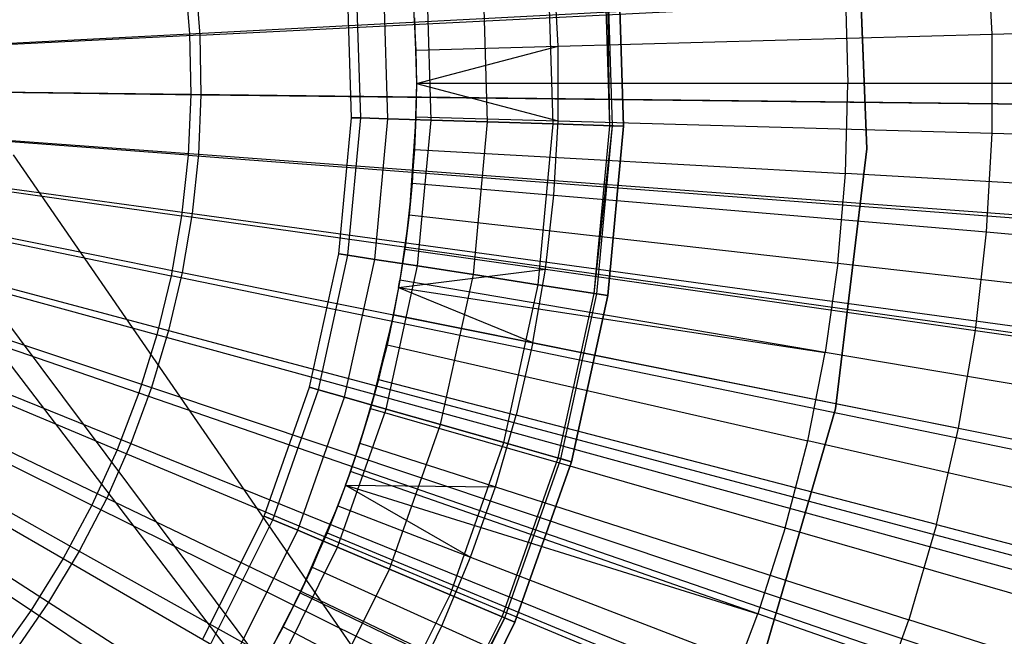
# Model space of a CAD drawing. Extents: x -8.3 to 8.8, y -6 to 6.
# Tile 85 of 177: x 0.493 to 0.874, y -0.214 to 0.025. Entities that reach past the tile are written whole.
import ezdxf

# ---------------------------------------------------------------- set-up
doc = ezdxf.new("R2010")
doc.units = 0
doc.header["$LTSCALE"] = 2.54
doc.layers.get('0').update_dxf_attribs({"linetype": 'CONTINUOUS'})

# ---------------------------------------------------------------- blocks, each defined once
blk = doc.blocks.new('DROPS_COLOR_A_STL')
at = {"color": 0}
for p, q in [((9.22104, -0.02537, 164.41781), (9.21696, 0.07594, 164.41781)), ((9.21696, 0.07594, 164.51781), (9.22104, -0.02537, 164.51781)), ((9.21696, 0.07594, 164.51781), (9.22104, -0.02537, 164.51781)), ((9.22104, -0.02537, 164.41781), (9.21696, 0.07594, 164.41781)), ((9.26955, 0.01919, 13.92904), (9.26738, 0.05752, 13.92904)), ((9.26955, 0.01919, 13.92904), (9.26738, 0.05752, 13.92904)), ((9.09951, -0.01565, 164.3104), (9.09758, 0.04689, 164.3104)), ((9.09951, -0.01565, 164.3104), (9.09758, 0.04689, 164.3104)), ((9.09951, -0.01565, 164.51421), (9.09758, 0.04689, 164.51421)), ((9.09951, -0.01565, 164.51421), (9.09758, 0.04689, 164.51421)), ((9.12144, -0.01633, 164.41108), (9.11943, 0.04891, 164.41108)), ((9.12144, -0.01633, 164.41108), (9.11943, 0.04891, 164.41108)), ((9.1225, -0.01636, 164.41573), (9.12049, 0.04901, 164.41573)), ((9.12144, -0.01633, 164.41108), (9.12049, 0.04901, 164.41573)), ((9.12477, 0.04941, 164.40681), (9.1268, -0.01649, 164.40681)), ((9.1268, -0.01649, 164.30681), (9.12477, 0.04941, 164.30681)), ((9.12477, 0.04941, 164.51781), (9.1268, -0.01649, 164.51781)), ((9.1268, -0.01649, 164.30681), (9.12477, 0.04941, 164.30681)), ((9.12477, 0.04941, 164.51781), (9.1268, -0.01649, 164.51781)), ((9.1268, -0.01649, 164.41781), (9.12477, 0.04941, 164.41781)), ((9.1268, -0.01649, 164.41781), (9.12477, 0.04941, 164.41781)), ((9.12477, 0.04941, 164.40681), (9.1268, -0.01649, 164.40681)), ((8.95666, 0.04276, 1.9291), (8.95865, 0.01928, 1.9291)), ((8.95666, 0.04276, 1.9291), (8.95865, 0.01928, 1.9291)), ((9.05224, -0.01419, 164.33771), (9.05049, 0.04253, 164.33771)), ((9.05224, -0.01419, 164.33771), (9.05049, 0.04253, 164.33771)), ((9.05224, -0.01419, 164.4869), (9.05049, 0.04253, 164.4869)), ((9.05224, -0.01419, 164.4869), (9.05049, 0.04253, 164.4869)), ((9.07408, -0.01487, 164.32095), (9.07225, 0.04454, 164.32095)), ((9.07408, -0.01487, 164.32095), (9.07225, 0.04454, 164.32095)), ((9.07408, -0.01487, 164.50367), (9.07225, 0.04454, 164.50367)), ((9.07408, -0.01487, 164.50367), (9.07225, 0.04454, 164.50367)), ((9.10145, 0.01444, 13.96019), (9.09982, 0.04326, 13.96019)), ((9.10145, 0.01444, 13.96019), (9.09982, 0.04326, 13.96019)), ((8.95865, 0.01928, 1.9291), (9.32321, 0.03843, 1.98105)), ((8.95865, 0.01928, 1.9291), (9.32321, 0.03843, 1.98105)), ((9.02135, -0.01324, 164.4123), (9.01972, 0.03968, 164.4123)), ((9.02135, -0.01324, 164.4123), (9.01972, 0.03968, 164.4123)), ((9.02495, -0.01335, 164.385), (9.0233, 0.04001, 164.385)), ((9.02495, -0.01335, 164.385), (9.0233, 0.04001, 164.385)), ((9.02495, -0.01335, 164.43961), (9.0233, 0.04001, 164.43961)), ((9.02495, -0.01335, 164.43961), (9.0233, 0.04001, 164.43961)), ((9.03548, -0.01368, 164.35956), (9.0338, 0.04098, 164.35956)), ((9.03548, -0.01368, 164.35956), (9.0338, 0.04098, 164.35956)), ((9.03548, -0.01368, 164.46506), (9.0338, 0.04098, 164.46506)), ((9.03548, -0.01368, 164.46506), (9.0338, 0.04098, 164.46506)), ((9.04492, 0.03859, 13.96929), (9.04637, 0.01288, 13.96929)), ((9.04492, 0.03859, 13.96929), (9.04637, 0.01288, 13.96929)), ((9.21272, 0.03488, 14.02141), (9.2137, 0, 14.02141)), ((9.21272, 0.03488, 14.02141), (9.2137, 0, 14.02141)), ((9.04584, 0.02551, 14.0503), (9.04656, 0, 14.0503)), ((9.04637, 0.01288, 13.96929), (9.04584, 0.02551, 14.0503)), ((9.04637, 0.01288, 13.96929), (9.04584, 0.02551, 14.0503)), ((9.04584, 0.02551, 14.0503), (9.04656, 0, 14.0503)), ((9.26955, 0.01919, 13.92904), (9.43818, 0.02397, 13.89275)), ((9.26955, 0.01919, 13.92904), (9.43818, 0.02397, 13.89275)), ((8.59156, 0, 1.90007), (8.95865, 0.01928, 1.9291)), ((8.59156, 0, 1.90007), (8.95865, 0.01928, 1.9291)), ((8.95865, 0.01928, 1.9291), (8.95913, -0.00428, 1.9291)), ((8.95865, 0.01928, 1.9291), (8.95913, -0.00428, 1.9291)), ((9.10145, 0.01444, 13.96019), (9.26955, 0.01919, 13.92904)), ((9.10145, 0.01444, 13.96019), (9.26955, 0.01919, 13.92904)), ((9.26955, -0.01919, 13.92904), (9.26955, 0.01919, 13.92904)), ((9.26955, -0.01919, 13.92904), (9.26955, 0.01919, 13.92904)), ((9.04637, 0.01288, 13.96929), (9.10145, 0.01444, 13.96019)), ((9.04637, 0.01288, 13.96929), (9.10145, 0.01444, 13.96019)), ((9.04637, 0.01288, 13.96929), (9.04656, 0, 14.0503)), ((9.04637, 0.01288, 13.96929), (9.04656, 0, 14.0503)), ((9.04637, 0.01288, 13.96929), (9.04656, 0, 13.96929)), ((9.04637, 0.01288, 13.96929), (9.04656, 0, 13.96929)), ((9.04656, 0, 13.96929), (9.10145, 0.01444, 13.96019)), ((9.04656, 0, 13.96929), (9.10145, 0.01444, 13.96019)), ((9.10145, -0.01444, 13.96019), (9.10145, 0.01444, 13.96019)), ((9.10145, -0.01444, 13.96019), (9.10145, 0.01444, 13.96019)), ((8.94602, -0.09738, 1.9291), (8.59156, 0, 1.90007)), ((8.59156, 0, 1.90007), (8.93905, -0.11989, 1.9291)), ((8.59156, 0, 1.90007), (8.93905, -0.11989, 1.9291)), ((8.59156, 0, 1.90007), (8.93066, -0.1419, 1.9291)), ((8.59156, 0, 1.90007), (8.93066, -0.1419, 1.9291)), ((8.59156, 0, 1.90007), (8.92087, -0.16334, 1.9291)), ((8.59156, 0, 1.90007), (8.92087, -0.16334, 1.9291)), ((8.59156, 0, 1.90007), (8.90973, -0.1841, 1.9291)), ((8.59156, 0, 1.90007), (8.90973, -0.1841, 1.9291)), ((8.59156, 0, 1.90007), (8.89728, -0.20411, 1.9291)), ((8.59156, 0, 1.90007), (8.89728, -0.20411, 1.9291)), ((8.9581, -0.02782, 1.9291), (8.59156, 0, 1.90007)), ((8.59156, 0, 1.90007), (8.95556, -0.05125, 1.9291)), ((8.95913, -0.00428, 1.9291), (8.59156, 0, 1.90007)), ((8.9581, -0.02782, 1.9291), (8.59156, 0, 1.90007)), ((8.95913, -0.00428, 1.9291), (8.59156, 0, 1.90007)), ((8.59156, 0, 1.90007), (8.95556, -0.05125, 1.9291)), ((8.59156, 0, 1.90007), (8.95153, -0.07446, 1.9291)), ((8.59156, 0, 1.90007), (8.95153, -0.07446, 1.9291)), ((8.94602, -0.09738, 1.9291), (8.59156, 0, 1.90007)), ((9.04656, 0, 14.0503), (9.04584, -0.02551, 14.0503)), ((9.04656, 0, 13.96929), (9.04584, -0.02551, 14.0503)), ((9.04656, 0, 14.0503), (9.04584, -0.02551, 14.0503)), ((9.04656, 0, 13.96929), (9.04584, -0.02551, 14.0503)), ((9.04656, 0, 13.96929), (9.04637, -0.01288, 13.96929)), ((9.04656, 0, 13.96929), (9.04637, -0.01288, 13.96929)), ((9.2137, 0, 14.02141), (9.04656, 0, 14.0503)), ((9.2137, 0, 14.02141), (9.04656, 0, 14.0503)), ((9.04656, 0, 13.96929), (9.04656, 0, 14.0503)), ((9.04656, 0, 13.96929), (9.04656, 0, 14.0503)), ((9.04656, 0, 13.96929), (9.10145, -0.01444, 13.96019)), ((9.04656, 0, 13.96929), (9.10145, -0.01444, 13.96019)), ((9.21272, -0.03488, 14.02141), (9.2137, 0, 14.02141)), ((9.21272, -0.03488, 14.02141), (9.2137, 0, 14.02141)), ((9.37988, 0, 13.98782), (9.2137, 0, 14.02141)), ((9.37988, 0, 13.98782), (9.2137, 0, 14.02141)), ((8.95913, -0.00428, 1.9291), (8.9581, -0.02782, 1.9291)), ((8.95913, -0.00428, 1.9291), (8.9581, -0.02782, 1.9291)), ((9.32417, -0.00853, 1.98105), (8.95913, -0.00428, 1.9291)), ((9.32417, -0.00853, 1.98105), (8.95913, -0.00428, 1.9291)), ((9.01647, -0.06596, 164.4123), (9.02135, -0.01324, 164.4123)), ((9.01647, -0.06596, 164.4123), (9.02135, -0.01324, 164.4123)), ((9.02002, -0.06651, 164.385), (9.02495, -0.01335, 164.385)), ((9.02002, -0.06651, 164.385), (9.02495, -0.01335, 164.385)), ((9.02002, -0.06651, 164.43961), (9.02495, -0.01335, 164.43961)), ((9.02002, -0.06651, 164.43961), (9.02495, -0.01335, 164.43961)), ((9.02135, -0.01324, 164.4123), (9.02495, -0.01335, 164.385)), ((9.02135, -0.01324, 164.4123), (9.02495, -0.01335, 164.385)), ((9.02495, -0.01335, 164.43961), (9.02135, -0.01324, 164.4123)), ((9.02495, -0.01335, 164.43961), (9.02135, -0.01324, 164.4123)), ((9.02495, -0.01335, 164.385), (9.03548, -0.01368, 164.35956)), ((9.02495, -0.01335, 164.385), (9.03548, -0.01368, 164.35956)), ((9.03548, -0.01368, 164.46506), (9.02495, -0.01335, 164.43961)), ((9.03548, -0.01368, 164.46506), (9.02495, -0.01335, 164.43961)), ((9.03043, -0.06813, 164.35956), (9.03548, -0.01368, 164.35956)), ((9.03043, -0.06813, 164.35956), (9.03548, -0.01368, 164.35956)), ((9.03043, -0.06813, 164.46506), (9.03548, -0.01368, 164.46506)), ((9.03043, -0.06813, 164.46506), (9.03548, -0.01368, 164.46506)), ((9.03548, -0.01368, 164.35956), (9.05224, -0.01419, 164.33771)), ((9.03548, -0.01368, 164.35956), (9.05224, -0.01419, 164.33771)), ((9.05224, -0.01419, 164.4869), (9.03548, -0.01368, 164.46506)), ((9.05224, -0.01419, 164.4869), (9.03548, -0.01368, 164.46506)), ((9.04637, -0.01288, 13.96929), (9.0437, -0.05094, 14.0503)), ((9.04637, -0.01288, 13.96929), (9.0437, -0.05094, 14.0503)), ((9.04637, -0.01288, 13.96929), (9.04492, -0.03859, 13.96929)), ((9.04637, -0.01288, 13.96929), (9.04492, -0.03859, 13.96929)), ((9.04637, -0.01288, 13.96929), (9.04584, -0.02551, 14.0503)), ((9.04637, -0.01288, 13.96929), (9.04584, -0.02551, 14.0503)), ((9.04637, -0.01288, 13.96929), (9.10145, -0.01444, 13.96019)), ((9.04637, -0.01288, 13.96929), (9.10145, -0.01444, 13.96019)), ((9.047, -0.0707, 164.33771), (9.05224, -0.01419, 164.33771)), ((9.047, -0.0707, 164.33771), (9.05224, -0.01419, 164.33771)), ((9.047, -0.0707, 164.4869), (9.05224, -0.01419, 164.4869)), ((9.047, -0.0707, 164.4869), (9.05224, -0.01419, 164.4869)), ((9.05224, -0.01419, 164.33771), (9.07408, -0.01487, 164.32095)), ((9.05224, -0.01419, 164.33771), (9.07408, -0.01487, 164.32095)), ((9.07408, -0.01487, 164.50367), (9.05224, -0.01419, 164.4869)), ((9.07408, -0.01487, 164.50367), (9.05224, -0.01419, 164.4869)), ((9.06859, -0.07405, 164.32095), (9.07408, -0.01487, 164.32095)), ((9.06859, -0.07405, 164.32095), (9.07408, -0.01487, 164.32095)), ((9.06859, -0.07405, 164.50367), (9.07408, -0.01487, 164.50367)), ((9.06859, -0.07405, 164.50367), (9.07408, -0.01487, 164.50367)), ((9.07408, -0.01487, 164.32095), (9.09951, -0.01565, 164.3104)), ((9.07408, -0.01487, 164.32095), (9.09951, -0.01565, 164.3104)), ((9.09951, -0.01565, 164.51421), (9.07408, -0.01487, 164.50367)), ((9.09951, -0.01565, 164.51421), (9.07408, -0.01487, 164.50367)), ((9.09982, -0.04326, 13.96019), (9.10145, -0.01444, 13.96019)), ((9.09982, -0.04326, 13.96019), (9.10145, -0.01444, 13.96019)), ((9.10145, -0.01444, 13.96019), (9.26955, -0.01919, 13.92904)), ((9.10145, -0.01444, 13.96019), (9.26955, -0.01919, 13.92904)), ((9.09374, -0.07795, 164.3104), (9.09951, -0.01565, 164.3104)), ((9.09374, -0.07795, 164.3104), (9.09951, -0.01565, 164.3104)), ((9.09374, -0.07795, 164.51421), (9.09951, -0.01565, 164.51421)), ((9.09374, -0.07795, 164.51421), (9.09951, -0.01565, 164.51421)), ((9.09951, -0.01565, 164.3104), (9.1268, -0.01649, 164.30681)), ((9.09951, -0.01565, 164.3104), (9.1268, -0.01649, 164.30681)), ((9.1268, -0.01649, 164.51781), (9.09951, -0.01565, 164.51421)), ((9.1268, -0.01649, 164.51781), (9.09951, -0.01565, 164.51421)), ((9.11542, -0.08132, 164.41108), (9.12144, -0.01633, 164.41108)), ((9.11542, -0.08132, 164.41108), (9.12144, -0.01633, 164.41108)), ((9.11542, -0.08132, 164.41108), (9.1225, -0.01636, 164.41573)), ((9.11647, -0.08148, 164.41573), (9.1225, -0.01636, 164.41573)), ((9.1268, -0.01649, 164.40681), (9.12072, -0.08214, 164.40681)), ((9.12072, -0.08214, 164.30681), (9.1268, -0.01649, 164.30681)), ((9.1268, -0.01649, 164.51781), (9.12072, -0.08214, 164.51781)), ((9.12072, -0.08214, 164.30681), (9.1268, -0.01649, 164.30681)), ((9.1268, -0.01649, 164.51781), (9.12072, -0.08214, 164.51781)), ((9.12072, -0.08214, 164.41781), (9.1268, -0.01649, 164.41781)), ((9.12072, -0.08214, 164.41781), (9.1268, -0.01649, 164.41781)), ((9.1268, -0.01649, 164.40681), (9.12072, -0.08214, 164.40681)), ((9.12144, -0.01633, 164.41108), (9.1225, -0.01636, 164.41573)), ((9.1268, -0.01649, 164.40681), (9.12144, -0.01633, 164.41108)), ((9.1268, -0.01649, 164.40681), (9.12144, -0.01633, 164.41108)), ((9.1225, -0.01636, 164.41573), (9.1268, -0.01649, 164.41781)), ((9.1225, -0.01636, 164.41573), (9.1268, -0.01649, 164.41781)), ((9.26738, -0.05752, 13.92904), (9.26955, -0.01919, 13.92904)), ((9.26738, -0.05752, 13.92904), (9.26955, -0.01919, 13.92904)), ((9.26955, -0.01919, 13.92904), (9.43818, -0.02397, 13.89275)), ((9.26955, -0.01919, 13.92904), (9.43818, -0.02397, 13.89275)), ((9.04584, -0.02551, 14.0503), (9.0437, -0.05094, 14.0503)), ((9.04584, -0.02551, 14.0503), (9.0437, -0.05094, 14.0503)), ((9.04584, -0.02551, 14.0503), (9.21272, -0.03488, 14.02141)), ((9.04584, -0.02551, 14.0503), (9.21272, -0.03488, 14.02141)), ((9.20882, -0.12602, 164.41781), (9.22104, -0.02537, 164.41781)), ((9.22104, -0.02537, 164.51781), (9.20882, -0.12602, 164.51781)), ((9.22104, -0.02537, 164.51781), (9.20882, -0.12602, 164.51781)), ((9.20882, -0.12602, 164.41781), (9.22104, -0.02537, 164.41781)), ((9.22104, -0.02537, 164.41781), (9.22104, -0.02537, 164.51781)), ((9.22104, -0.02537, 164.41781), (9.22104, -0.02537, 164.51781)), ((8.89028, -0.02759, 53.57338), (9.49156, -0.9, 53.5663)), ((8.89028, -0.02759, 53.57338), (9.49156, -0.9, 53.5663)), ((8.9581, -0.02782, 1.9291), (8.95556, -0.05125, 1.9291)), ((8.9581, -0.02782, 1.9291), (8.95556, -0.05125, 1.9291)), ((8.9581, -0.02782, 1.9291), (9.32211, -0.05545, 1.98105)), ((8.9581, -0.02782, 1.9291), (9.32211, -0.05545, 1.98105)), ((9.20979, -0.06966, 14.02141), (9.21272, -0.03488, 14.02141)), ((9.20979, -0.06966, 14.02141), (9.21272, -0.03488, 14.02141)), ((9.37864, -0.0442, 13.98782), (9.21272, -0.03488, 14.02141)), ((9.37864, -0.0442, 13.98782), (9.21272, -0.03488, 14.02141)), ((9.04492, -0.03859, 13.96929), (9.04201, -0.06417, 13.96929)), ((9.04492, -0.03859, 13.96929), (9.04201, -0.06417, 13.96929)), ((9.04492, -0.03859, 13.96929), (9.0437, -0.05094, 14.0503)), ((9.04492, -0.03859, 13.96929), (9.0437, -0.05094, 14.0503)), ((9.04492, -0.03859, 13.96929), (9.09982, -0.04326, 13.96019)), ((9.04492, -0.03859, 13.96929), (9.09982, -0.04326, 13.96019)), ((9.09655, -0.07194, 13.96019), (9.09982, -0.04326, 13.96019)), ((9.09655, -0.07194, 13.96019), (9.09982, -0.04326, 13.96019)), ((9.09982, -0.04326, 13.96019), (9.26738, -0.05752, 13.92904)), ((9.09982, -0.04326, 13.96019), (9.26738, -0.05752, 13.92904)), ((8.95556, -0.05125, 1.9291), (8.95153, -0.07446, 1.9291)), ((8.95556, -0.05125, 1.9291), (8.95153, -0.07446, 1.9291)), ((9.31706, -0.10214, 1.98105), (8.95556, -0.05125, 1.9291)), ((9.31706, -0.10214, 1.98105), (8.95556, -0.05125, 1.9291)), ((9.0437, -0.05094, 14.0503), (9.04013, -0.07622, 14.0503)), ((9.0437, -0.05094, 14.0503), (9.04013, -0.07622, 14.0503)), ((9.0437, -0.05094, 14.0503), (9.04201, -0.06417, 13.96929)), ((9.0437, -0.05094, 14.0503), (9.04201, -0.06417, 13.96929)), ((9.0437, -0.05094, 14.0503), (9.20979, -0.06966, 14.02141)), ((9.0437, -0.05094, 14.0503), (9.20979, -0.06966, 14.02141)), ((9.26304, -0.09566, 13.92904), (9.26738, -0.05752, 13.92904)), ((9.26304, -0.09566, 13.92904), (9.26738, -0.05752, 13.92904)), ((9.26738, -0.05752, 13.92904), (9.43547, -0.07183, 13.89275)), ((9.26738, -0.05752, 13.92904), (9.43547, -0.07183, 13.89275)), ((9.04201, -0.06417, 13.96929), (9.03964, -0.07901, 13.96929)), ((9.04201, -0.06417, 13.96929), (9.03964, -0.07901, 13.96929)), ((9.04201, -0.06417, 13.96929), (9.04013, -0.07622, 14.0503)), ((9.04201, -0.06417, 13.96929), (9.04013, -0.07622, 14.0503)), ((9.04201, -0.06417, 13.96929), (9.09655, -0.07194, 13.96019)), ((9.04201, -0.06417, 13.96929), (9.09655, -0.07194, 13.96019)), ((9.00514, -0.11768, 164.4123), (9.01647, -0.06596, 164.4123)), ((9.00514, -0.11768, 164.4123), (9.01647, -0.06596, 164.4123)), ((9.0086, -0.11866, 164.385), (9.02002, -0.06651, 164.385)), ((9.0086, -0.11866, 164.385), (9.02002, -0.06651, 164.385)), ((9.0086, -0.11866, 164.43961), (9.02002, -0.06651, 164.43961)), ((9.0086, -0.11866, 164.43961), (9.02002, -0.06651, 164.43961)), ((9.01647, -0.06596, 164.4123), (9.02002, -0.06651, 164.385)), ((9.01647, -0.06596, 164.4123), (9.02002, -0.06651, 164.385)), ((9.02002, -0.06651, 164.43961), (9.01647, -0.06596, 164.4123)), ((9.02002, -0.06651, 164.43961), (9.01647, -0.06596, 164.4123)), ((9.01874, -0.12154, 164.35956), (9.03043, -0.06813, 164.35956)), ((9.01874, -0.12154, 164.35956), (9.03043, -0.06813, 164.35956)), ((9.01874, -0.12154, 164.46506), (9.03043, -0.06813, 164.46506)), ((9.01874, -0.12154, 164.46506), (9.03043, -0.06813, 164.46506)), ((9.02002, -0.06651, 164.385), (9.03043, -0.06813, 164.35956)), ((9.02002, -0.06651, 164.385), (9.03043, -0.06813, 164.35956)), ((9.03043, -0.06813, 164.46506), (9.02002, -0.06651, 164.43961)), ((9.03043, -0.06813, 164.46506), (9.02002, -0.06651, 164.43961)), ((9.03043, -0.06813, 164.35956), (9.047, -0.0707, 164.33771)), ((9.03043, -0.06813, 164.35956), (9.047, -0.0707, 164.33771)), ((9.047, -0.0707, 164.4869), (9.03043, -0.06813, 164.46506)), ((9.047, -0.0707, 164.4869), (9.03043, -0.06813, 164.46506)), ((9.03486, -0.12613, 164.33771), (9.047, -0.0707, 164.33771)), ((9.03486, -0.12613, 164.33771), (9.047, -0.0707, 164.33771)), ((9.03486, -0.12613, 164.4869), (9.047, -0.0707, 164.4869)), ((9.03486, -0.12613, 164.4869), (9.047, -0.0707, 164.4869)), ((9.03964, -0.07901, 13.96929), (9.09655, -0.07194, 13.96019)), ((9.03964, -0.07901, 13.96929), (9.09655, -0.07194, 13.96019)), ((9.047, -0.0707, 164.33771), (9.06859, -0.07405, 164.32095)), ((9.047, -0.0707, 164.33771), (9.06859, -0.07405, 164.32095)), ((9.06859, -0.07405, 164.50367), (9.047, -0.0707, 164.4869)), ((9.06859, -0.07405, 164.50367), (9.047, -0.0707, 164.4869)), ((9.09168, -0.1004, 13.96019), (9.09655, -0.07194, 13.96019)), ((9.09168, -0.1004, 13.96019), (9.09655, -0.07194, 13.96019)), ((9.09655, -0.07194, 13.96019), (9.26304, -0.09566, 13.92904)), ((9.09655, -0.07194, 13.96019), (9.26304, -0.09566, 13.92904)), ((9.20979, -0.06966, 14.02141), (9.20491, -0.10421, 14.02141)), ((9.20979, -0.06966, 14.02141), (9.20491, -0.10421, 14.02141)), ((9.20979, -0.06966, 14.02141), (9.37492, -0.08826, 13.98782)), ((9.20979, -0.06966, 14.02141), (9.37492, -0.08826, 13.98782)), ((8.95153, -0.07446, 1.9291), (8.94602, -0.09738, 1.9291)), ((8.95153, -0.07446, 1.9291), (8.94602, -0.09738, 1.9291)), ((9.30903, -0.14842, 1.98105), (8.95153, -0.07446, 1.9291)), ((9.30903, -0.14842, 1.98105), (8.95153, -0.07446, 1.9291)), ((9.04013, -0.07622, 14.0503), (9.03964, -0.07901, 14.0503)), ((9.03964, -0.07901, 13.96929), (9.04013, -0.07622, 14.0503)), ((9.03964, -0.07901, 13.96929), (9.04013, -0.07622, 14.0503)), ((9.04013, -0.07622, 14.0503), (9.03964, -0.07901, 14.0503)), ((9.20491, -0.10421, 14.02141), (9.04013, -0.07622, 14.0503)), ((9.20491, -0.10421, 14.02141), (9.04013, -0.07622, 14.0503)), ((9.05588, -0.13211, 164.32095), (9.06859, -0.07405, 164.32095)), ((9.05588, -0.13211, 164.32095), (9.06859, -0.07405, 164.32095)), ((9.05588, -0.13211, 164.50367), (9.06859, -0.07405, 164.50367)), ((9.05588, -0.13211, 164.50367), (9.06859, -0.07405, 164.50367)), ((9.06859, -0.07405, 164.32095), (9.09374, -0.07795, 164.3104)), ((9.06859, -0.07405, 164.32095), (9.09374, -0.07795, 164.3104)), ((9.09374, -0.07795, 164.51421), (9.06859, -0.07405, 164.50367)), ((9.09374, -0.07795, 164.51421), (9.06859, -0.07405, 164.50367)), ((9.03964, -0.07901, 14.0503), (9.03515, -0.10125, 14.0503)), ((9.03964, -0.07901, 13.96929), (9.03515, -0.10125, 14.0503)), ((9.03964, -0.07901, 14.0503), (9.03515, -0.10125, 14.0503)), ((9.03964, -0.07901, 13.96929), (9.03515, -0.10125, 14.0503)), ((9.03964, -0.07901, 13.96929), (9.03766, -0.08956, 13.96929)), ((9.03964, -0.07901, 13.96929), (9.03766, -0.08956, 13.96929)), ((9.03964, -0.07901, 14.0503), (9.20491, -0.10421, 14.02141)), ((9.03964, -0.07901, 14.0503), (9.20491, -0.10421, 14.02141)), ((9.03964, -0.07901, 13.96929), (9.03964, -0.07901, 14.0503)), ((9.03964, -0.07901, 13.96929), (9.03964, -0.07901, 14.0503)), ((9.03964, -0.07901, 13.96929), (9.09168, -0.1004, 13.96019)), ((9.03964, -0.07901, 13.96929), (9.09168, -0.1004, 13.96019)), ((9.08035, -0.13907, 164.3104), (9.09374, -0.07795, 164.3104)), ((9.08035, -0.13907, 164.3104), (9.09374, -0.07795, 164.3104)), ((9.08035, -0.13907, 164.51421), (9.09374, -0.07795, 164.51421)), ((9.08035, -0.13907, 164.51421), (9.09374, -0.07795, 164.51421)), ((9.09374, -0.07795, 164.3104), (9.12072, -0.08214, 164.30681)), ((9.09374, -0.07795, 164.3104), (9.12072, -0.08214, 164.30681)), ((9.12072, -0.08214, 164.51781), (9.09374, -0.07795, 164.51421)), ((9.12072, -0.08214, 164.51781), (9.09374, -0.07795, 164.51421)), ((8.8801, -0.0821, 53.57315), (9.49156, -0.9, 53.5663)), ((8.8801, -0.0821, 53.57315), (9.49156, -0.9, 53.5663)), ((9.10146, -0.14508, 164.41108), (9.11542, -0.08132, 164.41108)), ((9.10146, -0.14508, 164.41108), (9.11542, -0.08132, 164.41108)), ((9.10248, -0.14537, 164.41573), (9.11647, -0.08148, 164.41573)), ((9.10248, -0.14537, 164.41573), (9.11647, -0.08148, 164.41573)), ((9.12072, -0.08214, 164.40681), (9.10661, -0.14655, 164.40681)), ((9.10661, -0.14655, 164.30681), (9.12072, -0.08214, 164.30681)), ((9.12072, -0.08214, 164.51781), (9.10661, -0.14655, 164.51781)), ((9.10661, -0.14655, 164.30681), (9.12072, -0.08214, 164.30681)), ((9.12072, -0.08214, 164.51781), (9.10661, -0.14655, 164.51781)), ((9.10661, -0.14655, 164.41781), (9.12072, -0.08214, 164.41781)), ((9.10661, -0.14655, 164.41781), (9.12072, -0.08214, 164.41781)), ((9.12072, -0.08214, 164.40681), (9.10661, -0.14655, 164.40681)), ((9.11542, -0.08132, 164.41108), (9.11647, -0.08148, 164.41573)), ((9.12072, -0.08214, 164.40681), (9.11542, -0.08132, 164.41108)), ((9.12072, -0.08214, 164.40681), (9.11542, -0.08132, 164.41108)), ((9.11647, -0.08148, 164.41573), (9.12072, -0.08214, 164.41781)), ((9.11647, -0.08148, 164.41573), (9.12072, -0.08214, 164.41781)), ((9.03766, -0.08956, 13.96929), (9.02877, -0.12596, 14.0503)), ((9.03766, -0.08956, 13.96929), (9.02877, -0.12596, 14.0503)), ((9.03766, -0.08956, 13.96929), (9.03187, -0.11465, 13.96929)), ((9.03766, -0.08956, 13.96929), (9.03187, -0.11465, 13.96929)), ((9.03766, -0.08956, 13.96929), (9.03515, -0.10125, 14.0503)), ((9.03766, -0.08956, 13.96929), (9.03515, -0.10125, 14.0503)), ((9.03766, -0.08956, 13.96929), (9.09168, -0.1004, 13.96019)), ((9.03766, -0.08956, 13.96929), (9.09168, -0.1004, 13.96019)), ((9.49352, -0.9, 25.91104), (8.87687, -0.09271, 25.91104)), ((9.49352, -0.9, 25.91104), (8.87687, -0.09271, 25.91104)), ((9.49352, -0.9, 25.91104), (8.87687, -0.09271, 25.91104)), ((9.49352, -0.9, 25.91104), (8.87687, -0.09271, 25.91104)), ((8.94602, -0.09738, 1.9291), (8.93905, -0.11989, 1.9291)), ((8.94602, -0.09738, 1.9291), (8.93905, -0.11989, 1.9291)), ((9.29804, -0.19408, 1.98105), (8.94602, -0.09738, 1.9291)), ((9.29804, -0.19408, 1.98105), (8.94602, -0.09738, 1.9291)), ((9.25655, -0.1335, 13.92904), (9.26304, -0.09566, 13.92904)), ((9.25655, -0.1335, 13.92904), (9.26304, -0.09566, 13.92904)), ((9.26304, -0.09566, 13.92904), (9.43005, -0.11946, 13.89275)), ((9.26304, -0.09566, 13.92904), (9.43005, -0.11946, 13.89275)), ((9.03515, -0.10125, 14.0503), (9.02877, -0.12596, 14.0503)), ((9.03515, -0.10125, 14.0503), (9.02877, -0.12596, 14.0503)), ((9.03515, -0.10125, 14.0503), (9.1981, -0.13844, 14.02141)), ((9.03515, -0.10125, 14.0503), (9.1981, -0.13844, 14.02141)), ((9.09168, -0.1004, 13.96019), (9.08519, -0.12853, 13.96019)), ((9.09168, -0.1004, 13.96019), (9.08519, -0.12853, 13.96019)), ((9.09168, -0.1004, 13.96019), (9.25655, -0.1335, 13.92904)), ((9.09168, -0.1004, 13.96019), (9.25655, -0.1335, 13.92904)), ((9.1981, -0.13844, 14.02141), (9.20491, -0.10421, 14.02141)), ((9.1981, -0.13844, 14.02141), (9.20491, -0.10421, 14.02141)), ((9.36874, -0.13205, 13.98782), (9.20491, -0.10421, 14.02141)), ((9.36874, -0.13205, 13.98782), (9.20491, -0.10421, 14.02141)), ((8.98755, -0.16761, 164.4123), (9.00514, -0.11768, 164.4123)), ((8.98755, -0.16761, 164.4123), (9.00514, -0.11768, 164.4123)), ((9.00514, -0.11768, 164.4123), (9.0086, -0.11866, 164.385)), ((9.00514, -0.11768, 164.4123), (9.0086, -0.11866, 164.385)), ((9.0086, -0.11866, 164.43961), (9.00514, -0.11768, 164.4123)), ((9.0086, -0.11866, 164.43961), (9.00514, -0.11768, 164.4123)), ((9.03187, -0.11465, 13.96929), (9.02468, -0.13938, 13.96929)), ((9.03187, -0.11465, 13.96929), (9.02468, -0.13938, 13.96929)), ((9.03187, -0.11465, 13.96929), (9.02877, -0.12596, 14.0503)), ((9.03187, -0.11465, 13.96929), (9.02877, -0.12596, 14.0503)), ((9.03187, -0.11465, 13.96929), (9.08519, -0.12853, 13.96019)), ((9.03187, -0.11465, 13.96929), (9.08519, -0.12853, 13.96019)), ((8.93905, -0.11989, 1.9291), (8.93066, -0.1419, 1.9291)), ((8.93905, -0.11989, 1.9291), (8.93066, -0.1419, 1.9291)), ((8.93905, -0.11989, 1.9291), (9.28416, -0.23895, 1.98105)), ((8.93905, -0.11989, 1.9291), (9.28416, -0.23895, 1.98105)), ((8.99086, -0.16901, 164.385), (9.0086, -0.11866, 164.385)), ((8.99086, -0.16901, 164.385), (9.0086, -0.11866, 164.385)), ((8.99086, -0.16901, 164.43961), (9.0086, -0.11866, 164.43961)), ((8.99086, -0.16901, 164.43961), (9.0086, -0.11866, 164.43961)), ((9.00056, -0.17312, 164.35956), (9.01874, -0.12154, 164.35956)), ((9.00056, -0.17312, 164.35956), (9.01874, -0.12154, 164.35956)), ((9.00056, -0.17312, 164.46506), (9.01874, -0.12154, 164.46506)), ((9.00056, -0.17312, 164.46506), (9.01874, -0.12154, 164.46506)), ((9.0086, -0.11866, 164.385), (9.01874, -0.12154, 164.35956)), ((9.0086, -0.11866, 164.385), (9.01874, -0.12154, 164.35956)), ((9.01874, -0.12154, 164.46506), (9.0086, -0.11866, 164.43961)), ((9.01874, -0.12154, 164.46506), (9.0086, -0.11866, 164.43961)), ((9.01874, -0.12154, 164.35956), (9.03486, -0.12613, 164.33771)), ((9.01874, -0.12154, 164.35956), (9.03486, -0.12613, 164.33771)), ((9.03486, -0.12613, 164.4869), (9.01874, -0.12154, 164.46506)), ((9.03486, -0.12613, 164.4869), (9.01874, -0.12154, 164.46506)), ((9.016, -0.17965, 164.33771), (9.03486, -0.12613, 164.33771)), ((9.016, -0.17965, 164.33771), (9.03486, -0.12613, 164.33771)), ((9.016, -0.17965, 164.4869), (9.03486, -0.12613, 164.4869)), ((9.016, -0.17965, 164.4869), (9.03486, -0.12613, 164.4869)), ((9.02877, -0.12596, 14.0503), (9.02102, -0.15028, 14.0503)), ((9.02877, -0.12596, 14.0503), (9.02102, -0.15028, 14.0503)), ((9.02877, -0.12596, 14.0503), (9.02468, -0.13938, 13.96929)), ((9.02877, -0.12596, 14.0503), (9.02468, -0.13938, 13.96929)), ((9.02877, -0.12596, 14.0503), (9.18938, -0.17223, 14.02141)), ((9.02877, -0.12596, 14.0503), (9.18938, -0.17223, 14.02141)), ((9.03486, -0.12613, 164.33771), (9.05588, -0.13211, 164.32095)), ((9.03486, -0.12613, 164.33771), (9.05588, -0.13211, 164.32095)), ((9.05588, -0.13211, 164.50367), (9.03486, -0.12613, 164.4869)), ((9.05588, -0.13211, 164.50367), (9.03486, -0.12613, 164.4869)), ((9.07713, -0.15626, 13.96019), (9.08519, -0.12853, 13.96019)), ((9.07713, -0.15626, 13.96019), (9.08519, -0.12853, 13.96019)), ((9.24794, -0.17091, 13.92904), (9.08519, -0.12853, 13.96019)), ((9.24794, -0.17091, 13.92904), (9.08519, -0.12853, 13.96019)), ((9.18062, -0.2234, 164.41781), (9.20882, -0.12602, 164.41781)), ((9.20882, -0.12602, 164.51781), (9.18062, -0.2234, 164.51781)), ((9.20882, -0.12602, 164.51781), (9.18062, -0.2234, 164.51781)), ((9.18062, -0.2234, 164.41781), (9.20882, -0.12602, 164.41781)), ((9.20882, -0.12602, 164.41781), (9.20882, -0.12602, 164.51781)), ((9.20882, -0.12602, 164.41781), (9.20882, -0.12602, 164.51781)), ((9.03612, -0.18817, 164.32095), (9.05588, -0.13211, 164.32095)), ((9.03612, -0.18817, 164.32095), (9.05588, -0.13211, 164.32095)), ((9.03612, -0.18817, 164.50367), (9.05588, -0.13211, 164.50367)), ((9.03612, -0.18817, 164.50367), (9.05588, -0.13211, 164.50367)), ((9.05588, -0.13211, 164.32095), (9.08035, -0.13907, 164.3104)), ((9.05588, -0.13211, 164.32095), (9.08035, -0.13907, 164.3104)), ((9.08035, -0.13907, 164.51421), (9.05588, -0.13211, 164.50367)), ((9.08035, -0.13907, 164.51421), (9.05588, -0.13211, 164.50367)), ((9.24794, -0.17091, 13.92904), (9.25655, -0.1335, 13.92904)), ((9.24794, -0.17091, 13.92904), (9.25655, -0.1335, 13.92904)), ((9.25655, -0.1335, 13.92904), (9.42195, -0.1667, 13.89275)), ((9.25655, -0.1335, 13.92904), (9.42195, -0.1667, 13.89275)), ((9.02468, -0.13938, 13.96929), (9.01912, -0.15562, 13.96929)), ((9.02468, -0.13938, 13.96929), (9.01912, -0.15562, 13.96929)), ((9.02468, -0.13938, 13.96929), (9.02102, -0.15028, 14.0503)), ((9.02468, -0.13938, 13.96929), (9.02102, -0.15028, 14.0503)), ((9.02468, -0.13938, 13.96929), (9.07713, -0.15626, 13.96019)), ((9.02468, -0.13938, 13.96929), (9.07713, -0.15626, 13.96019)), ((9.05956, -0.19809, 164.3104), (9.08035, -0.13907, 164.3104)), ((9.05956, -0.19809, 164.3104), (9.08035, -0.13907, 164.3104)), ((9.05956, -0.19809, 164.51421), (9.08035, -0.13907, 164.51421)), ((9.05956, -0.19809, 164.51421), (9.08035, -0.13907, 164.51421)), ((9.08035, -0.13907, 164.3104), (9.10661, -0.14655, 164.30681)), ((9.08035, -0.13907, 164.3104), (9.10661, -0.14655, 164.30681)), ((9.10661, -0.14655, 164.51781), (9.08035, -0.13907, 164.51421)), ((9.10661, -0.14655, 164.51781), (9.08035, -0.13907, 164.51421)), ((9.18938, -0.17223, 14.02141), (9.1981, -0.13844, 14.02141)), ((9.18938, -0.17223, 14.02141), (9.1981, -0.13844, 14.02141)), ((9.36011, -0.17542, 13.98782), (9.1981, -0.13844, 14.02141)), ((9.36011, -0.17542, 13.98782), (9.1981, -0.13844, 14.02141)), ((8.93066, -0.1419, 1.9291), (8.92087, -0.16334, 1.9291)), ((8.93066, -0.1419, 1.9291), (8.92087, -0.16334, 1.9291)), ((8.93066, -0.1419, 1.9291), (9.26742, -0.28283, 1.98105)), ((8.93066, -0.1419, 1.9291), (9.26742, -0.28283, 1.98105)), ((9.07976, -0.20664, 164.41108), (9.10146, -0.14508, 164.41108)), ((9.07976, -0.20664, 164.41108), (9.10146, -0.14508, 164.41108)), ((9.08074, -0.20705, 164.41573), (9.10248, -0.14537, 164.41573)), ((9.08074, -0.20705, 164.41573), (9.10248, -0.14537, 164.41573)), ((9.10661, -0.14655, 164.40681), (9.0847, -0.20873, 164.40681)), ((9.0847, -0.20873, 164.30681), (9.10661, -0.14655, 164.30681)), ((9.10661, -0.14655, 164.51781), (9.0847, -0.20873, 164.51781)), ((9.0847, -0.20873, 164.30681), (9.10661, -0.14655, 164.30681)), ((9.10661, -0.14655, 164.51781), (9.0847, -0.20873, 164.51781)), ((9.0847, -0.20873, 164.41781), (9.10661, -0.14655, 164.41781)), ((9.0847, -0.20873, 164.41781), (9.10661, -0.14655, 164.41781)), ((9.10661, -0.14655, 164.40681), (9.0847, -0.20873, 164.40681)), ((9.10146, -0.14508, 164.41108), (9.10248, -0.14537, 164.41573)), ((9.10146, -0.14508, 164.41108), (9.10248, -0.14537, 164.41573)), ((9.10661, -0.14655, 164.40681), (9.10146, -0.14508, 164.41108)), ((9.10661, -0.14655, 164.40681), (9.10146, -0.14508, 164.41108)), ((9.10248, -0.14537, 164.41573), (9.10661, -0.14655, 164.41781)), ((9.10248, -0.14537, 164.41573), (9.10661, -0.14655, 164.41781)), ((9.02102, -0.15028, 14.0503), (9.01912, -0.15562, 14.0503)), ((9.01912, -0.15562, 13.96929), (9.02102, -0.15028, 14.0503)), ((9.01912, -0.15562, 13.96929), (9.02102, -0.15028, 14.0503)), ((9.02102, -0.15028, 14.0503), (9.01912, -0.15562, 14.0503)), ((9.17879, -0.20548, 14.02141), (9.02102, -0.15028, 14.0503)), ((9.17879, -0.20548, 14.02141), (9.02102, -0.15028, 14.0503)), ((9.01912, -0.15562, 14.0503), (9.01192, -0.17412, 14.0503)), ((9.01912, -0.15562, 13.96929), (9.01192, -0.17412, 14.0503)), ((9.01912, -0.15562, 14.0503), (9.01192, -0.17412, 14.0503)), ((9.01912, -0.15562, 13.96929), (9.01192, -0.17412, 14.0503)), ((9.01912, -0.15562, 13.96929), (9.0161, -0.16366, 13.96929)), ((9.01912, -0.15562, 13.96929), (9.0161, -0.16366, 13.96929)), ((9.01912, -0.15562, 14.0503), (9.17879, -0.20548, 14.02141)), ((9.01912, -0.15562, 14.0503), (9.17879, -0.20548, 14.02141)), ((9.01912, -0.15562, 13.96929), (9.01912, -0.15562, 14.0503)), ((9.01912, -0.15562, 13.96929), (9.01912, -0.15562, 14.0503)), ((9.01912, -0.15562, 13.96929), (9.06751, -0.18348, 13.96019)), ((9.01912, -0.15562, 13.96929), (9.06751, -0.18348, 13.96019)), ((9.01912, -0.15562, 13.96929), (9.07713, -0.15626, 13.96019)), ((9.01912, -0.15562, 13.96929), (9.07713, -0.15626, 13.96019)), ((9.06751, -0.18348, 13.96019), (9.07713, -0.15626, 13.96019)), ((9.06751, -0.18348, 13.96019), (9.07713, -0.15626, 13.96019)), ((9.07713, -0.15626, 13.96019), (9.23722, -0.20777, 13.92904)), ((9.07713, -0.15626, 13.96019), (9.23722, -0.20777, 13.92904)), ((8.92087, -0.16334, 1.9291), (8.90973, -0.1841, 1.9291)), ((8.92087, -0.16334, 1.9291), (8.90973, -0.1841, 1.9291)), ((8.92087, -0.16334, 1.9291), (9.24791, -0.32555, 1.98105)), ((8.92087, -0.16334, 1.9291), (9.24791, -0.32555, 1.98105)), ((9.0161, -0.16366, 13.96929), (9.0015, -0.19742, 14.0503)), ((9.0161, -0.16366, 13.96929), (9.0015, -0.19742, 14.0503)), ((9.0161, -0.16366, 13.96929), (9.00616, -0.18742, 13.96929)), ((9.0161, -0.16366, 13.96929), (9.00616, -0.18742, 13.96929)), ((9.0161, -0.16366, 13.96929), (9.01192, -0.17412, 14.0503)), ((9.0161, -0.16366, 13.96929), (9.01192, -0.17412, 14.0503)), ((9.0161, -0.16366, 13.96929), (9.06751, -0.18348, 13.96019)), ((9.0161, -0.16366, 13.96929), (9.06751, -0.18348, 13.96019)), ((8.96395, -0.215, 164.4123), (8.98755, -0.16761, 164.4123)), ((8.96395, -0.215, 164.4123), (8.98755, -0.16761, 164.4123)), ((8.98755, -0.16761, 164.4123), (8.99086, -0.16901, 164.385)), ((8.98755, -0.16761, 164.4123), (8.99086, -0.16901, 164.385)), ((8.99086, -0.16901, 164.43961), (8.98755, -0.16761, 164.4123)), ((8.99086, -0.16901, 164.43961), (8.98755, -0.16761, 164.4123)), ((8.96706, -0.2168, 164.385), (8.99086, -0.16901, 164.385)), ((8.96706, -0.2168, 164.385), (8.99086, -0.16901, 164.385)), ((8.96706, -0.2168, 164.43961), (8.99086, -0.16901, 164.43961)), ((8.96706, -0.2168, 164.43961), (8.99086, -0.16901, 164.43961)), ((8.99086, -0.16901, 164.385), (9.00056, -0.17312, 164.35956)), ((8.99086, -0.16901, 164.385), (9.00056, -0.17312, 164.35956)), ((9.00056, -0.17312, 164.46506), (8.99086, -0.16901, 164.43961)), ((9.00056, -0.17312, 164.46506), (8.99086, -0.16901, 164.43961)), ((9.24794, -0.17091, 13.92904), (9.23722, -0.20777, 13.92904)), ((9.24794, -0.17091, 13.92904), (9.23722, -0.20777, 13.92904)), ((9.24794, -0.17091, 13.92904), (9.41119, -0.21342, 13.89275)), ((9.24794, -0.17091, 13.92904), (9.41119, -0.21342, 13.89275)), ((8.97619, -0.22207, 164.35956), (9.00056, -0.17312, 164.35956)), ((8.97619, -0.22207, 164.35956), (9.00056, -0.17312, 164.35956)), ((8.97619, -0.22207, 164.46506), (9.00056, -0.17312, 164.46506)), ((8.97619, -0.22207, 164.46506), (9.00056, -0.17312, 164.46506)), ((9.00056, -0.17312, 164.35956), (9.016, -0.17965, 164.33771)), ((9.00056, -0.17312, 164.35956), (9.016, -0.17965, 164.33771)), ((9.016, -0.17965, 164.4869), (9.00056, -0.17312, 164.46506)), ((9.016, -0.17965, 164.4869), (9.00056, -0.17312, 164.46506)), ((9.01192, -0.17412, 14.0503), (9.0015, -0.19742, 14.0503)), ((9.01192, -0.17412, 14.0503), (9.0015, -0.19742, 14.0503)), ((9.01192, -0.17412, 14.0503), (9.16634, -0.23808, 14.02141)), ((9.01192, -0.17412, 14.0503), (9.16634, -0.23808, 14.02141)), ((9.18938, -0.17223, 14.02141), (9.17879, -0.20548, 14.02141)), ((9.18938, -0.17223, 14.02141), (9.17879, -0.20548, 14.02141)), ((9.18938, -0.17223, 14.02141), (9.34907, -0.21824, 13.98782)), ((9.18938, -0.17223, 14.02141), (9.34907, -0.21824, 13.98782)), ((8.99071, -0.23045, 164.33771), (9.016, -0.17965, 164.33771)), ((8.99071, -0.23045, 164.33771), (9.016, -0.17965, 164.33771)), ((8.99071, -0.23045, 164.4869), (9.016, -0.17965, 164.4869)), ((8.99071, -0.23045, 164.4869), (9.016, -0.17965, 164.4869)), ((9.016, -0.17965, 164.33771), (9.03612, -0.18817, 164.32095)), ((9.016, -0.17965, 164.33771), (9.03612, -0.18817, 164.32095)), ((9.03612, -0.18817, 164.50367), (9.016, -0.17965, 164.4869)), ((9.03612, -0.18817, 164.50367), (9.016, -0.17965, 164.4869)), ((8.90973, -0.1841, 1.9291), (8.89728, -0.20411, 1.9291)), ((8.90973, -0.1841, 1.9291), (8.89728, -0.20411, 1.9291)), ((8.90973, -0.1841, 1.9291), (9.22571, -0.36694, 1.98105)), ((8.90973, -0.1841, 1.9291), (9.22571, -0.36694, 1.98105)), ((9.05637, -0.21011, 13.96019), (9.06751, -0.18348, 13.96019)), ((9.05637, -0.21011, 13.96019), (9.06751, -0.18348, 13.96019)), ((9.06751, -0.18348, 13.96019), (9.22443, -0.24396, 13.92904)), ((9.06751, -0.18348, 13.96019), (9.22443, -0.24396, 13.92904)), ((9.00616, -0.18742, 13.96929), (8.9949, -0.21057, 13.96929)), ((9.00616, -0.18742, 13.96929), (8.9949, -0.21057, 13.96929)), ((9.00616, -0.18742, 13.96929), (9.0015, -0.19742, 14.0503)), ((9.00616, -0.18742, 13.96929), (9.0015, -0.19742, 14.0503)), ((9.00616, -0.18742, 13.96929), (9.05637, -0.21011, 13.96019)), ((9.00616, -0.18742, 13.96929), (9.05637, -0.21011, 13.96019)), ((9.00963, -0.24137, 164.32095), (9.03612, -0.18817, 164.32095)), ((9.00963, -0.24137, 164.32095), (9.03612, -0.18817, 164.32095)), ((9.00963, -0.24137, 164.50367), (9.03612, -0.18817, 164.50367)), ((9.00963, -0.24137, 164.50367), (9.03612, -0.18817, 164.50367)), ((9.03612, -0.18817, 164.32095), (9.05956, -0.19809, 164.3104)), ((9.03612, -0.18817, 164.32095), (9.05956, -0.19809, 164.3104)), ((9.05956, -0.19809, 164.51421), (9.03612, -0.18817, 164.50367)), ((9.05956, -0.19809, 164.51421), (9.03612, -0.18817, 164.50367)), ((9.0015, -0.19742, 14.0503), (8.98978, -0.22009, 14.0503)), ((9.0015, -0.19742, 14.0503), (8.98978, -0.22009, 14.0503)), ((9.0015, -0.19742, 14.0503), (8.9949, -0.21057, 13.96929)), ((9.0015, -0.19742, 14.0503), (8.9949, -0.21057, 13.96929)), ((9.0015, -0.19742, 14.0503), (9.15209, -0.26994, 14.02141)), ((9.0015, -0.19742, 14.0503), (9.15209, -0.26994, 14.02141)), ((9.03167, -0.2541, 164.3104), (9.05956, -0.19809, 164.3104)), ((9.03167, -0.2541, 164.3104), (9.05956, -0.19809, 164.3104)), ((9.03167, -0.2541, 164.51421), (9.05956, -0.19809, 164.51421)), ((9.03167, -0.2541, 164.51421), (9.05956, -0.19809, 164.51421)), ((9.05956, -0.19809, 164.3104), (9.0847, -0.20873, 164.30681)), ((9.05956, -0.19809, 164.3104), (9.0847, -0.20873, 164.30681)), ((9.0847, -0.20873, 164.51781), (9.05956, -0.19809, 164.51421)), ((9.0847, -0.20873, 164.51781), (9.05956, -0.19809, 164.51421)), ((8.89728, -0.20411, 1.9291), (8.88357, -0.22328, 1.9291)), ((8.89728, -0.20411, 1.9291), (8.88357, -0.22328, 1.9291)), ((8.89728, -0.20411, 1.9291), (9.2009, -0.40681, 1.98105)), ((8.89728, -0.20411, 1.9291), (9.2009, -0.40681, 1.98105)), ((9.16634, -0.23808, 14.02141), (9.17879, -0.20548, 14.02141)), ((9.16634, -0.23808, 14.02141), (9.17879, -0.20548, 14.02141)), ((9.33564, -0.26037, 13.98782), (9.17879, -0.20548, 14.02141)), ((9.33564, -0.26037, 13.98782), (9.17879, -0.20548, 14.02141)), ((9.05067, -0.26507, 164.41108), (9.07976, -0.20664, 164.41108)), ((9.05067, -0.26507, 164.41108), (9.07976, -0.20664, 164.41108)), ((9.05067, -0.26507, 164.41108), (9.08074, -0.20705, 164.41573)), ((9.05159, -0.2656, 164.41573), (9.08074, -0.20705, 164.41573)), ((9.0847, -0.20873, 164.40681), (9.05531, -0.26775, 164.40681)), ((9.05531, -0.26775, 164.30681), (9.0847, -0.20873, 164.30681)), ((9.0847, -0.20873, 164.51781), (9.05531, -0.26775, 164.51781)), ((9.05531, -0.26775, 164.30681), (9.0847, -0.20873, 164.30681)), ((9.0847, -0.20873, 164.51781), (9.05531, -0.26775, 164.51781)), ((9.05531, -0.26775, 164.41781), (9.0847, -0.20873, 164.41781)), ((9.05531, -0.26775, 164.41781), (9.0847, -0.20873, 164.41781)), ((9.0847, -0.20873, 164.40681), (9.05531, -0.26775, 164.40681)), ((9.07976, -0.20664, 164.41108), (9.08074, -0.20705, 164.41573)), ((9.07976, -0.20664, 164.41108), (9.08074, -0.20705, 164.41573)), ((9.0847, -0.20873, 164.40681), (9.07976, -0.20664, 164.41108)), ((9.0847, -0.20873, 164.40681), (9.07976, -0.20664, 164.41108)), ((9.08074, -0.20705, 164.41573), (9.0847, -0.20873, 164.41781)), ((9.08074, -0.20705, 164.41573), (9.0847, -0.20873, 164.41781)), ((9.22443, -0.24396, 13.92904), (9.23722, -0.20777, 13.92904)), ((9.22443, -0.24396, 13.92904), (9.23722, -0.20777, 13.92904)), ((9.3978, -0.25944, 13.89275), (9.23722, -0.20777, 13.92904)), ((9.3978, -0.25944, 13.89275), (9.23722, -0.20777, 13.92904)), ((8.9949, -0.21057, 13.96929), (8.9856, -0.2275, 13.96929)), ((8.9949, -0.21057, 13.96929), (8.9856, -0.2275, 13.96929)), ((8.98978, -0.22009, 14.0503), (8.9949, -0.21057, 13.96929)), ((8.98978, -0.22009, 14.0503), (8.9949, -0.21057, 13.96929)), ((8.9949, -0.21057, 13.96929), (9.04374, -0.23607, 13.96019)), ((8.9949, -0.21057, 13.96929), (9.04374, -0.23607, 13.96019)), ((9.04374, -0.23607, 13.96019), (9.05637, -0.21011, 13.96019)), ((9.04374, -0.23607, 13.96019), (9.05637, -0.21011, 13.96019)), ((9.05637, -0.21011, 13.96019), (9.20961, -0.27938, 13.92904)), ((9.05637, -0.21011, 13.96019), (9.20961, -0.27938, 13.92904))]:
    blk.add_line(p, q, dxfattribs=at)
blk = doc.blocks.new('GROUP_1')
at = {"color": 0}
for p, q in [((8.87555, 6.04036, 0.01151), (8.87743, 6.01732, 0.01151)), ((8.87555, 6.04036, 0.01151), (8.87743, 6.01732, 0.01151)), ((8.87743, 6.01732, 0.01151), (9.24708, 6.03603, 0.04602)), ((8.87743, 6.01732, 0.01151), (9.24708, 6.03603, 0.04602)), ((8.87743, 6.01732, 0.01151), (8.50636, 5.99854)), ((8.87743, 6.01732, 0.01151), (8.50636, 5.99854)), ((8.87743, 6.01732, 0.01151), (8.87788, 5.99422, 0.01151)), ((8.87743, 6.01732, 0.01151), (8.87788, 5.99422, 0.01151)), ((8.50636, 5.99854), (8.85873, 5.88072, 0.01151)), ((8.50636, 5.99854), (8.86537, 5.90285, 0.01151)), ((8.50636, 5.99854), (8.87689, 5.97113, 0.01151)), ((8.50636, 5.99854), (8.87788, 5.99422, 0.01151)), ((8.50636, 5.99854), (8.84138, 5.8379, 0.01151)), ((8.50636, 5.99854), (8.85072, 5.85904, 0.01151)), ((8.50636, 5.99854), (8.83075, 5.81738, 0.01151)), ((8.50636, 5.99854), (8.84138, 5.8379, 0.01151)), ((8.50636, 5.99854), (8.87447, 5.94815, 0.01151)), ((8.50636, 5.99854), (8.87689, 5.97113, 0.01151)), ((8.50636, 5.99854), (8.81886, 5.79757, 0.01151)), ((8.50636, 5.99854), (8.81886, 5.79757, 0.01151)), ((8.50636, 5.99854), (8.83075, 5.81738, 0.01151)), ((8.50636, 5.99854), (8.85072, 5.85904, 0.01151)), ((8.50636, 5.99854), (8.85873, 5.88072, 0.01151)), ((8.50636, 5.99854), (8.86537, 5.90285, 0.01151)), ((8.50636, 5.99854), (8.87063, 5.92536, 0.01151)), ((8.50636, 5.99854), (8.87788, 5.99422, 0.01151)), ((8.50636, 5.99854), (8.87063, 5.92536, 0.01151)), ((8.50636, 5.99854), (8.87447, 5.94815, 0.01151)), ((8.87788, 5.99422, 0.01151), (8.87689, 5.97113, 0.01151)), ((8.87788, 5.99422, 0.01151), (8.87689, 5.97113, 0.01151)), ((8.87788, 5.99422, 0.01151), (9.24798, 5.98991, 0.04602)), ((8.87788, 5.99422, 0.01151), (9.24798, 5.98991, 0.04602)), ((8.87689, 5.97113, 0.01151), (8.87447, 5.94815, 0.01151)), ((8.87689, 5.97113, 0.01151), (8.87447, 5.94815, 0.01151)), ((8.87689, 5.97113, 0.01151), (9.24601, 5.94382, 0.04602)), ((8.87689, 5.97113, 0.01151), (9.24601, 5.94382, 0.04602)), ((8.87447, 5.94815, 0.01151), (8.87063, 5.92536, 0.01151)), ((8.87447, 5.94815, 0.01151), (8.87063, 5.92536, 0.01151)), ((8.87447, 5.94815, 0.01151), (9.24118, 5.89794, 0.04602)), ((8.87447, 5.94815, 0.01151), (9.24118, 5.89794, 0.04602)), ((8.87063, 5.92536, 0.01151), (8.86537, 5.90285, 0.01151)), ((8.87063, 5.92536, 0.01151), (8.86537, 5.90285, 0.01151)), ((8.87063, 5.92536, 0.01151), (9.2335, 5.85245, 0.04602)), ((8.87063, 5.92536, 0.01151), (9.2335, 5.85245, 0.04602)), ((8.86537, 5.90285, 0.01151), (8.85873, 5.88072, 0.01151)), ((8.86537, 5.90285, 0.01151), (8.85873, 5.88072, 0.01151)), ((8.86537, 5.90285, 0.01151), (9.22301, 5.80753, 0.04602)), ((8.86537, 5.90285, 0.01151), (9.22301, 5.80753, 0.04602)), ((8.85873, 5.88072, 0.01151), (8.85072, 5.85904, 0.01151)), ((8.85873, 5.88072, 0.01151), (8.85072, 5.85904, 0.01151)), ((8.85873, 5.88072, 0.01151), (9.20975, 5.76335, 0.04602)), ((8.85873, 5.88072, 0.01151), (9.20975, 5.76335, 0.04602)), ((8.85072, 5.85904, 0.01151), (8.84138, 5.8379, 0.01151)), ((8.85072, 5.85904, 0.01151), (8.84138, 5.8379, 0.01151)), ((8.85072, 5.85904, 0.01151), (9.19377, 5.72007, 0.04602)), ((8.85072, 5.85904, 0.01151), (9.19377, 5.72007, 0.04602)), ((8.84138, 5.8379, 0.01151), (8.83075, 5.81738, 0.01151)), ((8.84138, 5.8379, 0.01151), (8.83075, 5.81738, 0.01151)), ((8.84138, 5.8379, 0.01151), (9.17512, 5.67787, 0.04602)), ((8.84138, 5.8379, 0.01151), (9.17512, 5.67787, 0.04602)), ((8.83075, 5.81738, 0.01151), (8.81886, 5.79757, 0.01151)), ((8.83075, 5.81738, 0.01151), (8.81886, 5.79757, 0.01151)), ((8.83075, 5.81738, 0.01151), (9.15389, 5.63692, 0.04602)), ((8.83075, 5.81738, 0.01151), (9.15389, 5.63692, 0.04602)), ((8.81886, 5.79757, 0.01151), (8.80576, 5.77853, 0.01151)), ((8.81886, 5.79757, 0.01151), (8.80576, 5.77853, 0.01151)), ((8.81886, 5.79757, 0.01151), (9.13016, 5.59736, 0.04602)), ((8.81886, 5.79757, 0.01151), (9.13016, 5.59736, 0.04602))]:
    blk.add_line(p, q, dxfattribs=at)
blk.add_blockref('DROPS_COLOR_A_STL', (-0.0852, 5.99854, -1.80007), dxfattribs=at)

msp = doc.modelspace()

# ---------------------------------------------------------------- block references
at = {"color": 0}
msp.add_blockref('GROUP_1', (-8.3148, -5.99854, 1.80007), dxfattribs=at)

doc.saveas('drawing.dxf')
